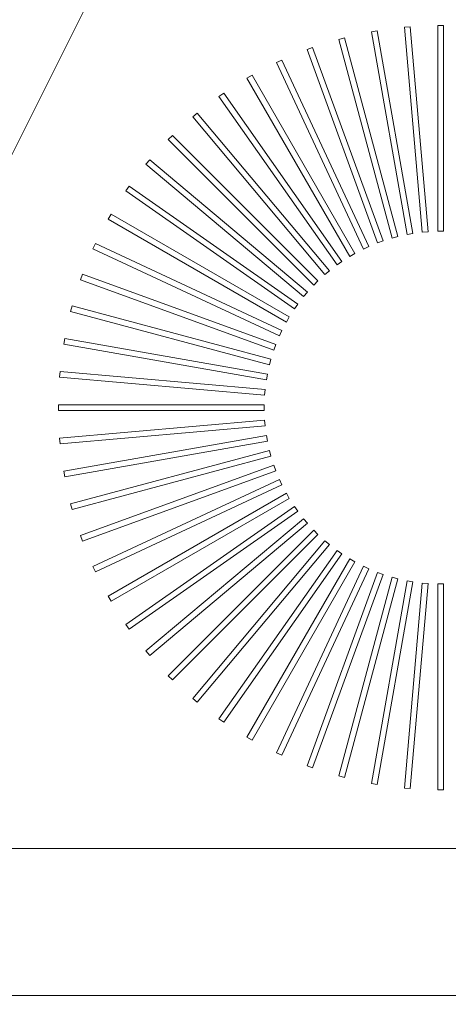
# Model space of a CAD drawing. Header units: millimetres. Extents: x -1131 to 37929, y -9154 to 9180.
# Tile 67 of 85: x 20407 to 20553, y 5060 to 5395. Entities that reach past the tile are written whole.
import ezdxf

# ---------------------------------------------------------------- set-up
doc = ezdxf.new("R2010")
doc.units = ezdxf.units.MM
doc.layers.add('GREYSCALE', color=9, linetype='Continuous', lineweight=0, true_color=0x808080)

# ---------------------------------------------------------------- blocks, each defined once
blk = doc.blocks.new('FLOOR PLAN')
at = {"layer": 'GREYSCALE', "ltscale": 125}
blk.add_line((20176.39, 13284.48), (21172.83, 15278.36), dxfattribs=at)
at = {"layer": 'GREYSCALE'}
for p, q in [((20909.89, 14545.18), (20907.92, 14544.83)), ((20909.89, 14545.18, 902.48), (20907.92, 14544.83, 902.48)), ((20907.92, 14544.83), (20920.1, 14475.73)), ((20907.92, 14544.83, 902.48), (20920.1, 14475.73, 902.48)), ((20922.08, 14476.08), (20909.89, 14545.18)), ((20922.08, 14476.08, 902.48), (20909.89, 14545.18, 902.48)), ((20921.17, 14546.58), (20919.18, 14546.4)), ((20921.17, 14546.58, 902.48), (20919.18, 14546.4, 902.48)), ((20919.18, 14546.4), (20925.29, 14476.5)), ((20919.18, 14546.4, 902.48), (20925.29, 14476.5, 902.48)), ((20927.29, 14476.68), (20921.17, 14546.58)), ((20927.29, 14476.68, 902.48), (20921.17, 14546.58, 902.48)), ((20932.53, 14546.99), (20930.53, 14546.99)), ((20930.53, 14546.99), (20930.53, 14476.82)), ((20932.53, 14546.99, 902.48), (20930.53, 14546.99, 902.48)), ((20930.53, 14546.99, 902.48), (20930.53, 14476.82, 902.48)), ((20932.53, 14476.82), (20932.53, 14546.99)), ((20932.53, 14476.82, 902.48), (20932.53, 14546.99, 902.48)), ((20898.77, 14542.81), (20896.84, 14542.29)), ((20898.77, 14542.81, 902.48), (20896.84, 14542.29, 902.48)), ((20896.84, 14542.29), (20915, 14474.51)), ((20896.84, 14542.29, 902.48), (20915, 14474.51, 902.48)), ((20916.93, 14475.03), (20898.77, 14542.81)), ((20916.93, 14475.03, 902.48), (20898.77, 14542.81, 902.48)), ((20887.9, 14539.47), (20886.02, 14538.79)), ((20887.9, 14539.47, 902.48), (20886.02, 14538.79, 902.48)), ((20886.02, 14538.79), (20910.02, 14472.85)), ((20886.02, 14538.79, 902.48), (20910.02, 14472.85, 902.48)), ((20911.9, 14473.53), (20887.9, 14539.47)), ((20911.9, 14473.53, 902.48), (20887.9, 14539.47, 902.48)), ((20877.37, 14535.2), (20875.55, 14534.35)), ((20877.37, 14535.2, 902.48), (20875.55, 14534.35, 902.48)), ((20907.02, 14471.61), (20877.37, 14535.2)), ((20907.02, 14471.61, 902.48), (20877.37, 14535.2, 902.48)), ((20875.55, 14534.35), (20905.21, 14470.76)), ((20875.55, 14534.35, 902.48), (20905.21, 14470.76, 902.48)), ((20867.24, 14530.03), (20865.51, 14529.03)), ((20867.24, 14530.03, 902.48), (20865.51, 14529.03, 902.48)), ((20865.51, 14529.03), (20900.59, 14468.26)), ((20865.51, 14529.03, 902.48), (20900.59, 14468.26, 902.48)), ((20902.33, 14469.26), (20867.24, 14530.03)), ((20902.33, 14469.26, 902.48), (20867.24, 14530.03, 902.48)), ((20857.61, 14523.99), (20855.97, 14522.84)), ((20857.61, 14523.99, 902.48), (20855.97, 14522.84, 902.48)), ((20855.97, 14522.84), (20896.21, 14465.37)), ((20855.97, 14522.84, 902.48), (20896.21, 14465.37, 902.48)), ((20897.86, 14466.52), (20857.61, 14523.99)), ((20897.86, 14466.52, 902.48), (20857.61, 14523.99, 902.48)), ((20848.54, 14517.14), (20847, 14515.85)), ((20848.54, 14517.14, 902.48), (20847, 14515.85, 902.48)), ((20847, 14515.85), (20892.1, 14462.1)), ((20847, 14515.85, 902.48), (20892.1, 14462.1, 902.48)), ((20893.64, 14463.39), (20848.54, 14517.14)), ((20893.64, 14463.39, 902.48), (20848.54, 14517.14, 902.48)), ((20840.09, 14509.53), (20838.68, 14508.11)), ((20840.09, 14509.53, 902.48), (20838.68, 14508.11, 902.48)), ((20838.68, 14508.11), (20888.29, 14458.49)), ((20838.68, 14508.11, 902.48), (20888.29, 14458.49, 902.48)), ((20889.71, 14459.91), (20840.09, 14509.53)), ((20889.71, 14459.91, 902.48), (20840.09, 14509.53, 902.48)), ((20832.35, 14501.2), (20831.06, 14499.67)), ((20832.35, 14501.2, 902.48), (20831.06, 14499.67, 902.48)), ((20886.1, 14456.1), (20832.35, 14501.2)), ((20886.1, 14456.1, 902.48), (20832.35, 14501.2, 902.48)), ((20831.06, 14499.67), (20884.81, 14454.56)), ((20831.06, 14499.67, 902.48), (20884.81, 14454.56, 902.48)), ((20825.36, 14492.24), (20824.21, 14490.6)), ((20825.36, 14492.24, 902.48), (20824.21, 14490.6, 902.48)), ((20882.84, 14451.99), (20825.36, 14492.24)), ((20882.84, 14451.99, 902.48), (20825.36, 14492.24, 902.48)), ((20824.21, 14490.6), (20881.69, 14450.35)), ((20824.21, 14490.6, 902.48), (20881.69, 14450.35, 902.48)), ((20819.18, 14482.7), (20818.18, 14480.96)), ((20819.18, 14482.7, 902.48), (20818.18, 14480.96, 902.48)), ((20818.18, 14480.96), (20878.94, 14445.88)), ((20818.18, 14480.96, 902.48), (20878.94, 14445.88, 902.48)), ((20879.95, 14447.61), (20819.18, 14482.7)), ((20879.95, 14447.61, 902.48), (20819.18, 14482.7, 902.48)), ((20915, 14474.51), (20916.93, 14475.03)), ((20915, 14474.51, 902.48), (20916.93, 14475.03, 902.48)), ((20920.1, 14475.73), (20922.08, 14476.08)), ((20920.1, 14475.73, 902.48), (20922.08, 14476.08, 902.48)), ((20925.29, 14476.5), (20927.29, 14476.68)), ((20925.29, 14476.5, 902.48), (20927.29, 14476.68, 902.48)), ((20930.53, 14476.82), (20932.53, 14476.82)), ((20930.53, 14476.82, 902.48), (20932.53, 14476.82, 902.48)), ((20813.85, 14472.65), (20813, 14470.84)), ((20813.85, 14472.65, 902.48), (20813, 14470.84, 902.48)), ((20877.45, 14443), (20813.85, 14472.65)), ((20877.45, 14443, 902.48), (20813.85, 14472.65, 902.48)), ((20905.21, 14470.76), (20907.02, 14471.61)), ((20905.21, 14470.76, 902.48), (20907.02, 14471.61, 902.48)), ((20910.02, 14472.85), (20911.9, 14473.53)), ((20910.02, 14472.85, 902.48), (20911.9, 14473.53, 902.48)), ((20813, 14470.84), (20876.6, 14441.18)), ((20813, 14470.84, 902.48), (20876.6, 14441.18, 902.48)), ((20900.59, 14468.26), (20902.33, 14469.26)), ((20900.59, 14468.26, 902.48), (20902.33, 14469.26, 902.48)), ((20896.21, 14465.37), (20897.86, 14466.52)), ((20896.21, 14465.37, 902.48), (20897.86, 14466.52, 902.48)), ((20809.42, 14462.18), (20808.73, 14460.3)), ((20809.42, 14462.18, 902.48), (20808.73, 14460.3, 902.48)), ((20875.36, 14438.18), (20809.42, 14462.18)), ((20875.36, 14438.18, 902.48), (20809.42, 14462.18, 902.48)), ((20892.1, 14462.1), (20893.64, 14463.39)), ((20892.1, 14462.1, 902.48), (20893.64, 14463.39, 902.48)), ((20808.73, 14460.3), (20874.67, 14436.3)), ((20808.73, 14460.3, 902.48), (20874.67, 14436.3, 902.48)), ((20888.29, 14458.49), (20889.71, 14459.91)), ((20888.29, 14458.49, 902.48), (20889.71, 14459.91, 902.48)), ((20884.81, 14454.56), (20886.1, 14456.1)), ((20884.81, 14454.56, 902.48), (20886.1, 14456.1, 902.48)), ((20805.92, 14451.37), (20805.4, 14449.43)), ((20805.92, 14451.37, 902.48), (20805.4, 14449.43, 902.48)), ((20873.7, 14433.21), (20805.92, 14451.37)), ((20873.7, 14433.21, 902.48), (20805.92, 14451.37, 902.48)), ((20881.69, 14450.35), (20882.84, 14451.99)), ((20881.69, 14450.35, 902.48), (20882.84, 14451.99, 902.48)), ((20805.4, 14449.43), (20873.18, 14431.27)), ((20805.4, 14449.43, 902.48), (20873.18, 14431.27, 902.48)), ((20878.94, 14445.88), (20879.95, 14447.61)), ((20878.94, 14445.88, 902.48), (20879.95, 14447.61, 902.48)), ((20876.6, 14441.18), (20877.45, 14443)), ((20876.6, 14441.18, 902.48), (20877.45, 14443, 902.48)), ((20803.37, 14440.29), (20803.02, 14438.31)), ((20803.37, 14440.29, 902.48), (20803.02, 14438.31, 902.48)), ((20803.02, 14438.31), (20872.13, 14426.13)), ((20803.02, 14438.31, 902.48), (20872.13, 14426.13, 902.48)), ((20872.47, 14428.1), (20803.37, 14440.29)), ((20872.47, 14428.1, 902.48), (20803.37, 14440.29, 902.48)), ((20874.67, 14436.3), (20875.36, 14438.18)), ((20874.67, 14436.3, 902.48), (20875.36, 14438.18, 902.48)), ((20873.18, 14431.27), (20873.7, 14433.21)), ((20873.18, 14431.27, 902.48), (20873.7, 14433.21, 902.48)), ((20801.8, 14429.03), (20801.63, 14427.03)), ((20801.8, 14429.03, 902.48), (20801.63, 14427.03, 902.48)), ((20871.7, 14422.91), (20801.8, 14429.03)), ((20871.7, 14422.91, 902.48), (20801.8, 14429.03, 902.48)), ((20872.13, 14426.13), (20872.47, 14428.1)), ((20872.13, 14426.13, 902.48), (20872.47, 14428.1, 902.48)), ((20801.63, 14427.03), (20871.53, 14420.92)), ((20801.63, 14427.03, 902.48), (20871.53, 14420.92, 902.48)), ((20871.53, 14420.92), (20871.7, 14422.91)), ((20871.53, 14420.92, 902.48), (20871.7, 14422.91, 902.48)), ((20801.22, 14417.67), (20801.22, 14415.67)), ((20871.39, 14417.67), (20801.22, 14417.67)), ((20801.22, 14417.67, 902.48), (20801.22, 14415.67, 902.48)), ((20871.39, 14417.67, 902.48), (20801.22, 14417.67, 902.48)), ((20871.39, 14415.67), (20871.39, 14417.67)), ((20871.39, 14415.67, 902.48), (20871.39, 14417.67, 902.48)), ((20801.22, 14415.67), (20871.39, 14415.67)), ((20801.22, 14415.67, 902.48), (20871.39, 14415.67, 902.48)), ((20871.53, 14412.43), (20801.63, 14406.31)), ((20871.53, 14412.43, 902.48), (20801.63, 14406.31, 902.48)), ((20801.8, 14404.32), (20871.7, 14410.43)), ((20801.8, 14404.32, 902.48), (20871.7, 14410.43, 902.48)), ((20871.7, 14410.43), (20871.53, 14412.43)), ((20871.7, 14410.43, 902.48), (20871.53, 14412.43, 902.48)), ((20872.13, 14407.22), (20803.02, 14395.03)), ((20872.13, 14407.22, 902.48), (20803.02, 14395.03, 902.48)), ((20872.47, 14405.24), (20872.13, 14407.22)), ((20872.47, 14405.24, 902.48), (20872.13, 14407.22, 902.48)), ((20801.63, 14406.31), (20801.8, 14404.32)), ((20801.63, 14406.31, 902.48), (20801.8, 14404.32, 902.48)), ((20803.37, 14393.06), (20872.47, 14405.24)), ((20803.37, 14393.06, 902.48), (20872.47, 14405.24, 902.48)), ((20873.18, 14402.07), (20805.4, 14383.91)), ((20873.18, 14402.07, 902.48), (20805.4, 14383.91, 902.48)), ((20873.7, 14400.14), (20873.18, 14402.07)), ((20873.7, 14400.14, 902.48), (20873.18, 14402.07, 902.48)), ((20805.92, 14381.98), (20873.7, 14400.14)), ((20805.92, 14381.98, 902.48), (20873.7, 14400.14, 902.48)), ((20874.67, 14397.04), (20808.73, 14373.04)), ((20874.67, 14397.04, 902.48), (20808.73, 14373.04, 902.48)), ((20875.36, 14395.16), (20874.67, 14397.04)), ((20875.36, 14395.16, 902.48), (20874.67, 14397.04, 902.48)), ((20803.02, 14395.03), (20803.37, 14393.06)), ((20803.02, 14395.03, 902.48), (20803.37, 14393.06, 902.48)), ((20809.42, 14371.16), (20875.36, 14395.16)), ((20809.42, 14371.16, 902.48), (20875.36, 14395.16, 902.48)), ((20876.6, 14392.16), (20813, 14362.51)), ((20876.6, 14392.16, 902.48), (20813, 14362.51, 902.48)), ((20813.85, 14360.69), (20877.45, 14390.35)), ((20813.85, 14360.69, 902.48), (20877.45, 14390.35, 902.48)), ((20877.45, 14390.35), (20876.6, 14392.16)), ((20877.45, 14390.35, 902.48), (20876.6, 14392.16, 902.48)), ((20878.94, 14387.47), (20818.18, 14352.38)), ((20878.94, 14387.47, 902.48), (20818.18, 14352.38, 902.48)), ((20879.95, 14385.73), (20878.94, 14387.47)), ((20879.95, 14385.73, 902.48), (20878.94, 14387.47, 902.48)), ((20805.4, 14383.91), (20805.92, 14381.98)), ((20805.4, 14383.91, 902.48), (20805.92, 14381.98, 902.48)), ((20819.18, 14350.65), (20879.95, 14385.73)), ((20819.18, 14350.65, 902.48), (20879.95, 14385.73, 902.48)), ((20881.69, 14383), (20824.21, 14342.75)), ((20881.69, 14383, 902.48), (20824.21, 14342.75, 902.48)), ((20825.36, 14341.11), (20882.84, 14381.35)), ((20825.36, 14341.11, 902.48), (20882.84, 14381.35, 902.48)), ((20882.84, 14381.35), (20881.69, 14383)), ((20882.84, 14381.35, 902.48), (20881.69, 14383, 902.48)), ((20884.81, 14378.78), (20831.06, 14333.68)), ((20884.81, 14378.78, 902.48), (20831.06, 14333.68, 902.48)), ((20832.35, 14332.14), (20886.1, 14377.24)), ((20832.35, 14332.14, 902.48), (20886.1, 14377.24, 902.48)), ((20886.1, 14377.24), (20884.81, 14378.78)), ((20886.1, 14377.24, 902.48), (20884.81, 14378.78, 902.48)), ((20888.29, 14374.85), (20838.68, 14325.23)), ((20888.29, 14374.85, 902.48), (20838.68, 14325.23, 902.48)), ((20889.71, 14373.43), (20888.29, 14374.85)), ((20889.71, 14373.43, 902.48), (20888.29, 14374.85, 902.48)), ((20808.73, 14373.04), (20809.42, 14371.16)), ((20808.73, 14373.04, 902.48), (20809.42, 14371.16, 902.48)), ((20840.09, 14323.82), (20889.71, 14373.43)), ((20840.09, 14323.82, 902.48), (20889.71, 14373.43, 902.48)), ((20892.1, 14371.24), (20847, 14317.49)), ((20892.1, 14371.24, 902.48), (20847, 14317.49, 902.48)), ((20893.64, 14369.95), (20892.1, 14371.24)), ((20893.64, 14369.95, 902.48), (20892.1, 14371.24, 902.48)), ((20848.54, 14316.2), (20893.64, 14369.95)), ((20848.54, 14316.2, 902.48), (20893.64, 14369.95, 902.48)), ((20896.21, 14367.98), (20855.97, 14310.5)), ((20896.21, 14367.98, 902.48), (20855.97, 14310.5, 902.48)), ((20857.61, 14309.35), (20897.86, 14366.83)), ((20857.61, 14309.35, 902.48), (20897.86, 14366.83, 902.48)), ((20897.86, 14366.83), (20896.21, 14367.98)), ((20897.86, 14366.83, 902.48), (20896.21, 14367.98, 902.48)), ((20900.59, 14365.09), (20865.51, 14304.32)), ((20900.59, 14365.09, 902.48), (20865.51, 14304.32, 902.48)), ((20867.24, 14303.31), (20902.33, 14364.08)), ((20867.24, 14303.31, 902.48), (20902.33, 14364.08, 902.48)), ((20902.33, 14364.08), (20900.59, 14365.09)), ((20902.33, 14364.08, 902.48), (20900.59, 14365.09, 902.48)), ((20813, 14362.51), (20813.85, 14360.69)), ((20813, 14362.51, 902.48), (20813.85, 14360.69, 902.48)), ((20905.21, 14362.59), (20875.55, 14298.99)), ((20905.21, 14362.59, 902.48), (20875.55, 14298.99, 902.48)), ((20877.37, 14298.14), (20907.02, 14361.74)), ((20877.37, 14298.14, 902.48), (20907.02, 14361.74, 902.48)), ((20910.02, 14360.5), (20886.02, 14294.56)), ((20910.02, 14360.5, 902.48), (20886.02, 14294.56, 902.48)), ((20907.02, 14361.74), (20905.21, 14362.59)), ((20907.02, 14361.74, 902.48), (20905.21, 14362.59, 902.48)), ((20911.9, 14359.81), (20910.02, 14360.5)), ((20911.9, 14359.81, 902.48), (20910.02, 14360.5, 902.48)), ((20887.9, 14293.87), (20911.9, 14359.81)), ((20887.9, 14293.87, 902.48), (20911.9, 14359.81, 902.48)), ((20915, 14358.84), (20896.84, 14291.06)), ((20915, 14358.84, 902.48), (20896.84, 14291.06, 902.48)), ((20898.77, 14290.54), (20916.93, 14358.32)), ((20898.77, 14290.54, 902.48), (20916.93, 14358.32, 902.48)), ((20920.1, 14357.61), (20907.92, 14288.51)), ((20920.1, 14357.61, 902.48), (20907.92, 14288.51, 902.48)), ((20909.89, 14288.16), (20922.08, 14357.27)), ((20909.89, 14288.16, 902.48), (20922.08, 14357.27, 902.48)), ((20916.93, 14358.32), (20915, 14358.84)), ((20916.93, 14358.32, 902.48), (20915, 14358.84, 902.48)), ((20925.29, 14356.84), (20919.18, 14286.94)), ((20925.29, 14356.84, 902.48), (20919.18, 14286.94, 902.48)), ((20922.08, 14357.27), (20920.1, 14357.61)), ((20922.08, 14357.27, 902.48), (20920.1, 14357.61, 902.48)), ((20921.17, 14286.77), (20927.29, 14356.67)), ((20921.17, 14286.77, 902.48), (20927.29, 14356.67, 902.48)), ((20927.29, 14356.67), (20925.29, 14356.84)), ((20927.29, 14356.67, 902.48), (20925.29, 14356.84, 902.48)), ((20932.53, 14356.53), (20930.53, 14356.53)), ((20930.53, 14356.53), (20930.53, 14286.36)), ((20932.53, 14356.53, 902.48), (20930.53, 14356.53, 902.48)), ((20930.53, 14356.53, 902.48), (20930.53, 14286.36, 902.48)), ((20932.53, 14286.36), (20932.53, 14356.53)), ((20932.53, 14286.36, 902.48), (20932.53, 14356.53, 902.48)), ((20818.18, 14352.38), (20819.18, 14350.65)), ((20818.18, 14352.38, 902.48), (20819.18, 14350.65, 902.48)), ((20824.21, 14342.75), (20825.36, 14341.11)), ((20824.21, 14342.75, 902.48), (20825.36, 14341.11, 902.48)), ((20831.06, 14333.68), (20832.35, 14332.14)), ((20831.06, 14333.68, 902.48), (20832.35, 14332.14, 902.48)), ((20838.68, 14325.23), (20840.09, 14323.82)), ((20838.68, 14325.23, 902.48), (20840.09, 14323.82, 902.48)), ((20847, 14317.49), (20848.54, 14316.2)), ((20847, 14317.49, 902.48), (20848.54, 14316.2, 902.48)), ((20855.97, 14310.5), (20857.61, 14309.35)), ((20855.97, 14310.5, 902.48), (20857.61, 14309.35, 902.48)), ((20865.51, 14304.32), (20867.24, 14303.31)), ((20865.51, 14304.32, 902.48), (20867.24, 14303.31, 902.48)), ((20875.55, 14298.99), (20877.37, 14298.14)), ((20875.55, 14298.99, 902.48), (20877.37, 14298.14, 902.48)), ((20886.02, 14294.56), (20887.9, 14293.87)), ((20886.02, 14294.56, 902.48), (20887.9, 14293.87, 902.48)), ((20896.84, 14291.06), (20898.77, 14290.54)), ((20896.84, 14291.06, 902.48), (20898.77, 14290.54, 902.48)), ((20907.92, 14288.51), (20909.89, 14288.16)), ((20907.92, 14288.51, 902.48), (20909.89, 14288.16, 902.48)), ((20919.18, 14286.94), (20921.17, 14286.77)), ((20919.18, 14286.94, 902.48), (20921.17, 14286.77, 902.48)), ((20930.53, 14286.36), (20932.53, 14286.36)), ((20930.53, 14286.36, 902.48), (20932.53, 14286.36, 902.48)), ((21074.88, 14266.31), (20504.5, 14266.31))]:
    blk.add_line(p, q, dxfattribs=at)
blk.add_3dface([(21074.88, 14968.01, 902.18), (21074.88, 14266.31, 902.18), (20504.5, 14266.31, 902.18), (20504.5, 14968.01, 902.18)], dxfattribs=at)
at = {"layer": 'GREYSCALE', "ltscale": 0.25, "invisible_edges": 4}
blk.add_3dface([(20504.5, 14216.19, 902.18), (20504.5, 14266.31, 902.18), (21074.88, 14266.31, 902.18), (21080.39, 14216.19, 902.18)], dxfattribs=at)

msp = doc.modelspace()

# ---------------------------------------------------------------- block references
at = {"layer": 'GREYSCALE'}
msp.add_blockref('FLOOR PLAN', (-381.03, -9153.54), dxfattribs=at)

doc.saveas('drawing.dxf')
